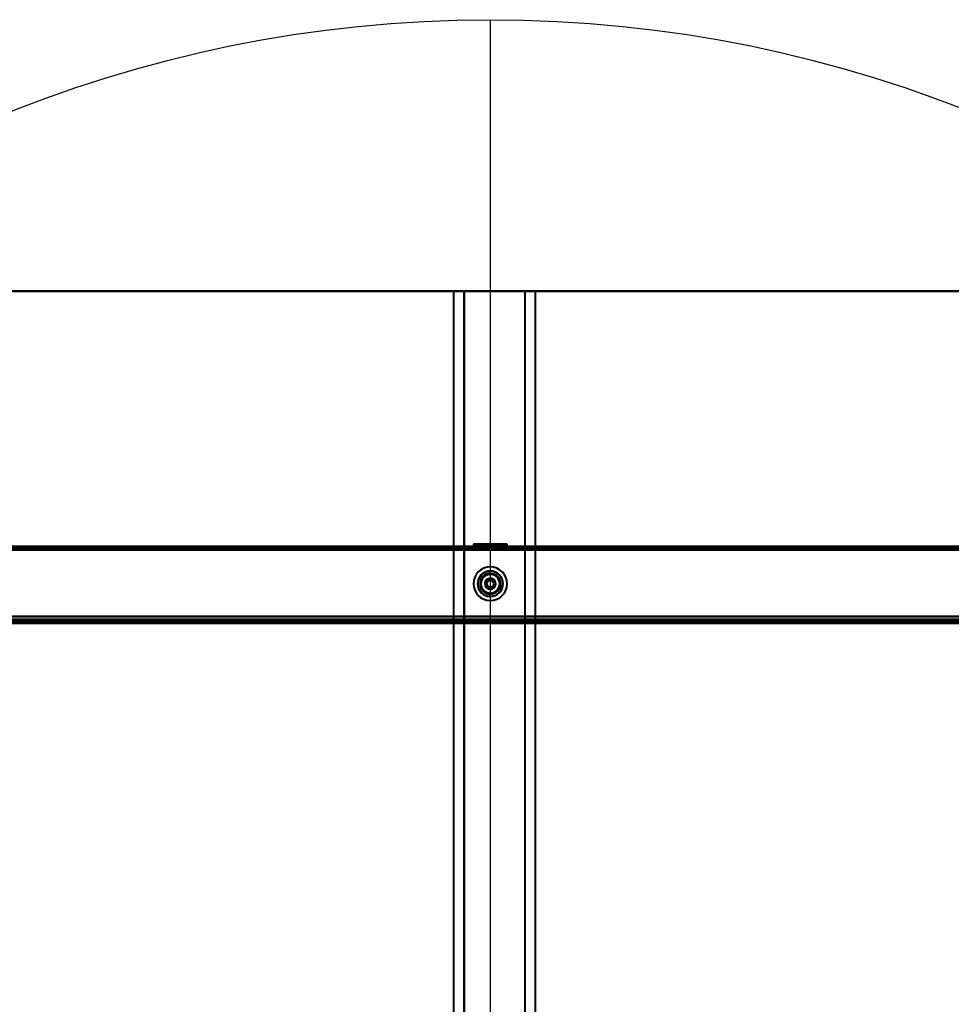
# Model space of a CAD drawing. Header units: millimetres. Extents: x -695 to 695, y -1115 to 611.
# Tile 80 of 87: x -224 to 216, y 146 to 611. Entities that reach past the tile are written whole.
import ezdxf

# ---------------------------------------------------------------- set-up
doc = ezdxf.new("R2010")
doc.units = ezdxf.units.MM
doc.layers.add('A-GENM', color=13, linetype='Continuous', lineweight=40)
doc.layers.add('G-IMPT', color=8, linetype='Continuous', lineweight=40)

# ---------------------------------------------------------------- blocks, each defined once
blk = doc.blocks.new('Nexa Toit - 700-751584-Niveau de réf_')
at = {"layer": 'A-GENM'}
for p, q in [((655, 482.5), (-655, 482.5)), ((-655, 482.5), (655, 482.5)), ((-14.25, 482.5), (-19.25, 482.5)), ((-19.25, 482.5), (19.25, 482.5)), ((-19.25, 482.5), (-19.25, -482.5)), ((-19.25, 482.5), (-19.25, -482.5)), ((14.25, 482.5), (-14.25, 482.5)), ((-14.25, -482.5), (-14.25, 482.5)), ((-14.25, 482.5), (-14.25, -482.5)), ((19.25, 482.5), (14.25, 482.5)), ((14.25, 482.5), (14.25, -482.5)), ((14.25, 482.5), (14.25, -482.5)), ((19.25, 482.5), (19.25, -482.5)), ((19.25, 482.5), (19.25, -482.5))]:
    blk.add_line(p, q, dxfattribs=at)
blk = doc.blocks.new('NEXA 700 CALQUES_dwg-751640-Niveau de réf_')
at = {"layer": 'G-IMPT'}
for p, q in [((-9.92, 353.1), (-9.92, 352)), ((1.08, 353.1), (-9.92, 353.1)), ((-9.92, 353.1), (1.08, 353.1)), ((-9.92, 353.1), (-5.01, 353.1)), ((-6.82, 353.1), (-6.82, 351.5)), ((-0.11, 353.1), (-6.82, 353.1)), ((-6.82, 353.1), (-0.11, 353.1)), ((5.98, 353.1), (-5.01, 353.1)), ((-5.01, 353.1), (5.98, 353.1)), ((2.88, 353.1), (-3.83, 353.1)), ((-3.83, 353.1), (2.88, 353.1)), ((1.08, 353.1), (5.98, 353.1)), ((2.88, 351.5), (2.88, 353.1)), ((5.98, 352), (5.98, 353.1)), ((532.43, 352), (-536.37, 352)), ((497.43, 352), (-501.37, 352)), ((-5.01, 352), (-9.92, 352)), ((1.08, 352), (-9.92, 352)), ((-9.92, 352), (1.08, 352)), ((-7.97, 352), (-7.97, 351.5)), ((-1.97, 352), (-7.97, 352)), ((-1.97, 352), (-7.97, 352)), ((-7.97, 351.5), (-1.97, 351.5)), ((-7.92, 352), (-7.92, 351.5)), ((-7.92, 352), (0.31, 352)), ((0.31, 351.5), (-7.92, 351.5)), ((-1.97, 351.5), (-6.82, 351.5)), ((-6.82, 351.5), (-0.11, 351.5)), ((5.98, 352), (-5.01, 352)), ((-5.01, 352), (5.98, 352)), ((-4.25, 352), (3.98, 352)), ((-1.97, 351.5), (-4.25, 351.5)), ((-3.83, 351.5), (-1.97, 351.5)), ((4.03, 352), (-1.97, 352)), ((-1.97, 351.5), (4.03, 351.5)), ((3.98, 351.5), (-1.97, 351.5)), ((2.88, 351.5), (-1.97, 351.5)), ((-1.97, 351.5), (2.88, 351.5)), ((5.98, 352), (1.08, 352)), ((3.98, 351.5), (3.98, 352)), ((4.03, 351.5), (4.03, 352)), ((-500.87, 317), (496.93, 317)), ((496.93, 316.5), (-500.87, 316.5)), ((-205.57, 317.5), (-205.57, 317)), ((-205.57, 317.5), (-203.97, 317.5)), ((-203.97, 317.5), (-205.57, 317.5)), ((-205.57, 317), (-203.97, 317)), ((-202.37, 317), (-205.57, 317)), ((-202.37, 317), (-205.57, 317)), ((-203.97, 317.5), (-202.37, 317.5)), ((-202.37, 317.5), (-203.97, 317.5)), ((-203.97, 317), (-202.37, 317)), ((-203.97, 317), (-202.37, 317)), ((-202.37, 317), (-202.37, 317.5)), ((-143.57, 317.5), (-143.57, 317)), ((-143.57, 317.5), (-141.97, 317.5)), ((-141.97, 317.5), (-143.57, 317.5)), ((-143.57, 317), (-141.97, 317)), ((-140.37, 317), (-143.57, 317)), ((-140.37, 317), (-143.57, 317)), ((-141.97, 317.5), (-140.37, 317.5)), ((-140.37, 317.5), (-141.97, 317.5)), ((-141.97, 317), (-140.37, 317)), ((-141.97, 317), (-140.37, 317)), ((-140.37, 317), (-140.37, 317.5)), ((-7.97, 317.5), (-7.97, 317)), ((-7.97, 317.5), (-1.97, 317.5)), ((-1.97, 317.5), (-7.97, 317.5)), ((4.03, 317), (-7.97, 317)), ((4.03, 317), (-7.97, 317)), ((-7.97, 317), (-1.97, 317)), ((-6.42, 317.5), (-6.42, 317)), ((-6.42, 317.5), (-0.27, 317.5)), ((-1.97, 317.5), (-6.42, 317.5)), ((-3.67, 317), (-6.42, 317)), ((-0.27, 317), (-6.42, 317)), ((-6.42, 317), (2.48, 317)), ((-6.42, 317), (2.48, 317)), ((-4.52, 317.5), (-4.52, 317)), ((-0.99, 317.5), (-4.52, 317.5)), ((-4.52, 317.5), (-1.97, 317.5)), ((0.58, 317), (-4.52, 317)), ((0.58, 317), (-4.52, 317)), ((-4.52, 317), (-0.99, 317)), ((-4.52, 317), (-2.95, 317)), ((-4.07, 317), (-4.07, 316)), ((-1.97, 317), (-4.07, 317)), ((-1.97, 317), (-4.07, 317)), ((-4.07, 317), (0.13, 317)), ((-4.07, 317), (0.13, 317)), ((-4.07, 316), (-1.97, 316)), ((-4.07, 316), (-1.97, 316)), ((0.13, 316), (-4.07, 316)), ((0.13, 316), (-4.07, 316)), ((-3.67, 317.5), (-1.97, 317.5)), ((2.48, 317), (-3.67, 317)), ((-1.97, 317.5), (-2.95, 317.5)), ((-2.95, 317), (0.58, 317)), ((-1.97, 317.5), (2.48, 317.5)), ((-1.97, 317.5), (4.03, 317.5)), ((2.48, 317.5), (-1.97, 317.5)), ((4.03, 317.5), (-1.97, 317.5)), ((0.58, 317.5), (-1.97, 317.5)), ((-1.97, 317.5), (0.58, 317.5)), ((-1.97, 317), (4.03, 317)), ((-1.97, 317), (4.03, 317)), ((0.13, 317), (-1.97, 317)), ((-1.97, 316), (0.13, 316)), ((0.13, 316), (0.13, 317)), ((0.58, 317), (0.58, 317.5)), ((2.48, 317), (2.48, 317.5)), ((4.03, 317), (4.03, 317.5)), ((36.43, 317.5), (36.43, 317)), ((36.43, 317.5), (38.03, 317.5)), ((38.03, 317.5), (36.43, 317.5)), ((36.43, 317), (38.03, 317)), ((39.63, 317), (36.43, 317)), ((39.63, 317), (36.43, 317)), ((38.03, 317.5), (39.63, 317.5)), ((39.63, 317.5), (38.03, 317.5)), ((38.03, 317), (39.63, 317)), ((38.03, 317), (39.63, 317)), ((39.63, 317), (39.63, 317.5)), ((124.43, 317.5), (124.43, 317)), ((124.43, 317.5), (126.03, 317.5)), ((126.03, 317.5), (124.43, 317.5)), ((124.43, 317), (126.03, 317)), ((127.63, 317), (124.43, 317)), ((127.63, 317), (124.43, 317)), ((126.03, 317.5), (127.63, 317.5)), ((127.63, 317.5), (126.03, 317.5)), ((126.03, 317), (127.63, 317)), ((126.03, 317), (127.63, 317)), ((127.63, 317), (127.63, 317.5)), ((136.43, 317.5), (136.43, 317)), ((136.43, 317.5), (138.03, 317.5)), ((138.03, 317.5), (136.43, 317.5)), ((136.43, 317), (138.03, 317)), ((139.63, 317), (136.43, 317)), ((139.63, 317), (136.43, 317)), ((138.03, 317.5), (139.63, 317.5)), ((139.63, 317.5), (138.03, 317.5)), ((138.03, 317), (139.63, 317)), ((138.03, 317), (139.63, 317)), ((139.63, 317), (139.63, 317.5))]:
    blk.add_line(p, q, dxfattribs=at)
at = {"layer": 'G-IMPT', "flags": 128}
for points in [[(532.43, 352), (265.23, 352), (-1.97, 352), (-269.17, 352), (-536.37, 352)], [(-536.37, 352), (-269.17, 352), (-1.97, 352), (265.23, 352), (532.43, 352)], [(532.43, 352), (265.23, 352), (-1.97, 352), (-269.17, 352), (-536.37, 352)], [(-536.37, 352), (-269.17, 352), (-1.97, 352), (265.23, 352), (532.43, 352)], [(532.43, 351.5), (265.23, 351.5), (-1.97, 351.5), (-269.17, 351.5), (-536.37, 351.5)], [(532.43, 351.4), (265.23, 351.4), (-1.97, 351.4), (-269.17, 351.4), (-536.37, 351.4)], [(-536.37, 351.4), (-269.17, 351.4), (-1.97, 351.4), (265.23, 351.4), (532.43, 351.4)], [(-536.37, 351.4), (-269.17, 351.4), (-1.97, 351.4), (265.23, 351.4), (532.43, 351.4)], [(532.03, 351), (265.03, 351), (-1.97, 351), (-268.97, 351), (-535.97, 351)], [(-535.97, 351), (-268.97, 351), (-1.97, 351), (265.03, 351), (532.03, 351)], [(531.93, 351.5), (264.98, 351.5), (-1.97, 351.5), (-268.92, 351.5), (-535.87, 351.5)], [(-535.87, 351.5), (-268.92, 351.5), (-1.97, 351.5), (264.98, 351.5), (531.93, 351.5)], [(531.93, 351.5), (264.98, 351.5), (-1.97, 351.5), (-268.92, 351.5), (-535.87, 351.5)], [(-535.87, 351.5), (-268.92, 351.5), (-1.97, 351.5), (264.98, 351.5), (531.93, 351.5)], [(531.93, 351.5), (264.98, 351.5), (-1.97, 351.5), (-268.92, 351.5), (-535.87, 351.5)], [(-535.87, 351.5), (-268.92, 351.5), (-1.97, 351.5), (264.98, 351.5), (531.93, 351.5)], [(-535.87, 351), (-268.92, 351), (-1.97, 351), (264.98, 351), (531.93, 351)], [(531.93, 351), (264.98, 351), (-1.97, 351), (-268.92, 351), (-535.87, 351)], [(-501.37, 352), (-251.67, 352), (-1.97, 352), (247.73, 352), (497.43, 352)], [(497.43, 352), (247.73, 352), (-1.97, 352), (-251.67, 352), (-501.37, 352)], [(-501.37, 352), (-251.67, 352), (-1.97, 352), (247.73, 352), (497.43, 352)], [(497.43, 352), (247.73, 352), (-1.97, 352), (-251.67, 352), (-501.37, 352)], [(-501.37, 351.5), (-251.67, 351.5), (-1.97, 351.5), (247.73, 351.5), (497.43, 351.5)], [(497.43, 351.5), (247.73, 351.5), (-1.97, 351.5), (-251.67, 351.5), (-501.37, 351.5)], [(497.43, 351.4), (247.73, 351.4), (-1.97, 351.4), (-251.67, 351.4), (-501.37, 351.4)], [(497.43, 351.4), (247.73, 351.4), (-1.97, 351.4), (-251.67, 351.4), (-501.37, 351.4)], [(-501.37, 351.4), (-251.67, 351.4), (-1.97, 351.4), (247.73, 351.4), (497.43, 351.4)], [(497.43, 351.4), (247.73, 351.4), (-1.97, 351.4), (-251.67, 351.4), (-501.37, 351.4)], [(-501.37, 351.4), (-251.67, 351.4), (-1.97, 351.4), (247.73, 351.4), (497.43, 351.4)], [(-501.37, 351.4), (-251.67, 351.4), (-1.97, 351.4), (247.73, 351.4), (497.43, 351.4)], [(497.43, 350.9), (247.73, 350.9), (-1.97, 350.9), (-251.67, 350.9), (-501.37, 350.9)], [(-501.37, 350.9), (-251.67, 350.9), (-1.97, 350.9), (247.73, 350.9), (497.43, 350.9)], [(-500.97, 351.5), (-251.47, 351.5), (-1.97, 351.5), (247.53, 351.5), (497.03, 351.5)], [(497.03, 351.5), (247.53, 351.5), (-1.97, 351.5), (-251.47, 351.5), (-500.97, 351.5)], [(-500.97, 351.5), (-251.47, 351.5), (-1.97, 351.5), (247.53, 351.5), (497.03, 351.5)], [(497.03, 351.5), (247.53, 351.5), (-1.97, 351.5), (-251.47, 351.5), (-500.97, 351.5)], [(-500.87, 350.5), (-251.42, 350.5), (-1.97, 350.5), (247.48, 350.5), (496.93, 350.5)], [(496.93, 350.5), (247.48, 350.5), (-1.97, 350.5), (-251.42, 350.5), (-500.87, 350.5)], [(496.93, 350.5), (247.48, 350.5), (-1.97, 350.5), (-251.42, 350.5), (-500.87, 350.5)], [(-500.87, 350.5), (-251.42, 350.5), (-1.97, 350.5), (247.48, 350.5), (496.93, 350.5)], [(-500.87, 350.5), (-251.42, 350.5), (-1.97, 350.5), (247.48, 350.5), (496.93, 350.5)], [(496.93, 350.5), (247.48, 350.5), (-1.97, 350.5), (-251.42, 350.5), (-500.87, 350.5)], [(-500.87, 350.5), (-251.42, 350.5), (-1.97, 350.5), (247.48, 350.5), (496.93, 350.5)], [(496.93, 350.5), (247.48, 350.5), (-1.97, 350.5), (-251.42, 350.5), (-500.87, 350.5)], [(-501.37, 319), (-251.67, 319), (-1.97, 319), (247.73, 319), (497.43, 319)], [(497.43, 319), (247.73, 319), (-1.97, 319), (-251.67, 319), (-501.37, 319)], [(497.43, 317), (247.73, 317), (-1.97, 317), (-251.67, 317), (-501.37, 317)], [(-501.37, 317), (-251.67, 317), (-1.97, 317), (247.73, 317), (497.43, 317)], [(-501.37, 316.5), (-251.67, 316.5), (-1.97, 316.5), (247.73, 316.5), (497.43, 316.5)], [(497.43, 316.4), (247.73, 316.4), (-1.97, 316.4), (-251.67, 316.4), (-501.37, 316.4)], [(497.03, 316), (247.53, 316), (-1.97, 316), (-251.47, 316), (-500.97, 316)], [(-500.97, 316), (-251.47, 316), (-1.97, 316), (247.53, 316), (497.03, 316)], [(-500.87, 319), (-251.42, 319), (-1.97, 319), (247.48, 319), (496.93, 319)], [(496.93, 319), (247.48, 319), (-1.97, 319), (-251.42, 319), (-500.87, 319)], [(496.93, 319), (247.48, 319), (-1.97, 319), (-251.42, 319), (-500.87, 319)], [(-500.87, 319), (-251.42, 319), (-1.97, 319), (247.48, 319), (496.93, 319)], [(-500.87, 317.6), (-251.42, 317.6), (-1.97, 317.6), (247.48, 317.6), (496.93, 317.6)], [(496.93, 317.6), (247.48, 317.6), (-1.97, 317.6), (-251.42, 317.6), (-500.87, 317.6)], [(496.93, 317.6), (247.48, 317.6), (-1.97, 317.6), (-251.42, 317.6), (-500.87, 317.6)], [(-500.87, 317.6), (-251.42, 317.6), (-1.97, 317.6), (247.48, 317.6), (496.93, 317.6)], [(496.93, 317), (247.48, 317), (-1.97, 317), (-251.42, 317), (-500.87, 317)], [(-500.87, 317), (-251.42, 317), (-1.97, 317), (247.48, 317), (496.93, 317)], [(496.93, 317), (247.48, 317), (-1.97, 317), (-251.42, 317), (-500.87, 317)], [(-500.87, 317), (-251.42, 317), (-1.97, 317), (247.48, 317), (496.93, 317)], [(496.93, 317), (247.48, 317), (-1.97, 317), (-251.42, 317), (-500.87, 317)], [(-500.87, 317), (-251.42, 317), (-1.97, 317), (247.48, 317), (496.93, 317)], [(-500.87, 316.5), (-251.42, 316.5), (-1.97, 316.5), (247.48, 316.5), (496.93, 316.5)], [(-500.87, 316.5), (-251.42, 316.5), (-1.97, 316.5), (247.48, 316.5), (496.93, 316.5)], [(496.93, 316.5), (247.48, 316.5), (-1.97, 316.5), (-251.42, 316.5), (-500.87, 316.5)], [(496.93, 316.5), (247.48, 316.5), (-1.97, 316.5), (-251.42, 316.5), (-500.87, 316.5)], [(-500.87, 316.5), (-251.42, 316.5), (-1.97, 316.5), (247.48, 316.5), (496.93, 316.5)], [(496.93, 316.5), (247.48, 316.5), (-1.97, 316.5), (-251.42, 316.5), (-500.87, 316.5)], [(496.93, 316), (247.48, 316), (-1.97, 316), (-251.42, 316), (-500.87, 316)], [(-500.87, 316), (-251.42, 316), (-1.97, 316), (247.48, 316), (496.93, 316)], [(-500.87, 315.9), (-251.42, 315.9), (-1.97, 315.9), (247.48, 315.9), (496.93, 315.9)], [(496.93, 315.9), (247.48, 315.9), (-1.97, 315.9), (-251.42, 315.9), (-500.87, 315.9)], [(353.23, 319), (175.63, 319), (-1.97, 319), (-179.57, 319), (-357.17, 319)], [(-357.17, 319), (-179.57, 319), (-1.97, 319), (175.63, 319), (353.23, 319)], [(353.23, 316.4), (175.63, 316.4), (-1.97, 316.4), (-179.57, 316.4), (-357.17, 316.4)], [(-357.17, 316.4), (-179.57, 316.4), (-1.97, 316.4), (175.63, 316.4), (353.23, 316.4)]]:
    blk.add_lwpolyline(points, dxfattribs=at)
at = {"layer": 'G-IMPT'}
for radius, start, end in [(7.95, 112.5227, 292.5227), (7.95, 112.5227, 292.5227), (7.95, 112.5227, 292.5227), (7.95, 112.5227, 292.5227), (6, 90, 270), (6, 90, 180), (6, 90, 270), (6, 90, 270), (6, 90, 270), (6, 360, 180), (5.95, 112.5227, 292.5227), (5.95, 112.5227, 180), (4.85, 0, 180), (7.95, 292.5227, 112.5227), (7.95, 292.5227, 112.5227), (7.95, 292.5227, 112.5227), (7.95, 292.5227, 112.5227), (5.95, 292.5227, 112.5227), (5.95, 292.5227, 112.5227), (4.85, 292.5227, 112.5227), (4.85, 292.5227, 112.5227), (4.85, 292.5227, 112.5227), (6, 270, 90), (6, 270, 90), (6, 0, 90), (6, 270, 90), (6, 270, 90), (6, 180, 270), (6, 180, 360), (5.95, 180, 292.5227), (4.85, 112.5227, 292.5227), (4.85, 112.5227, 180), (4.85, 112.5227, 292.5227), (4.85, 180, 360), (4.85, 180, 292.5227), (4.45, 360, 180), (4.45, 0, 180), (4.45, 112.5227, 180), (4.45, 112.5227, 292.5227), (4.45, 180, 292.5227), (4.45, 180, 0), (4.45, 180, 360), (2.55, 0, 180), (2.55, 360, 180), (2.55, 112.5227, 292.5227), (2.55, 112.5227, 180), (2.55, 180, 292.5227), (2.55, 180, 360), (2.55, 180, 360), (2.1, 0, 180), (2.1, 90, 180), (2.1, 90, 270), (2.1, 90, 270), (2.1, 180, 360), (2.1, 180, 270), (4.45, 360, 112.5227), (4.45, 292.5227, 112.5227), (1.6, 0, 180), (1.6, 90, 270), (1.6, 90, 270), (1.6, 360, 180), (1.6, 180, 0), (1.6, 180, 360), (2.55, 292.5227, 112.5227), (2.55, 0, 112.5227), (2.1, 270, 90), (2.1, 270, 90), (2.1, 270, 90), (1.6, 0, 90), (1.6, 0, 90), (1.6, 270, 0), (1.6, 270, 0), (6, 270, 0), (2.55, 292.5227, 0), (4.45, 292.5227, 360)]:
    blk.add_arc((-1.97, 334.5), radius, start, end, dxfattribs=at)

msp = doc.modelspace()

# ---------------------------------------------------------------- linework, layer by layer
at = {"color": 94, "lineweight": 30}
msp.add_line((-1.97, 610.6), (-1.97, -608.6), dxfattribs=at)
msp.add_circle((-1.97, 1), 609.6, dxfattribs=at)

# ---------------------------------------------------------------- block references
at = {"layer": 'A-GENM'}
msp.add_blockref('Nexa Toit - 700-751584-Niveau de réf_', (0, 0), dxfattribs=at)
at = {"layer": 'G-IMPT'}
msp.add_blockref('NEXA 700 CALQUES_dwg-751640-Niveau de réf_', (0, 10), dxfattribs=at)

doc.saveas('drawing.dxf')
